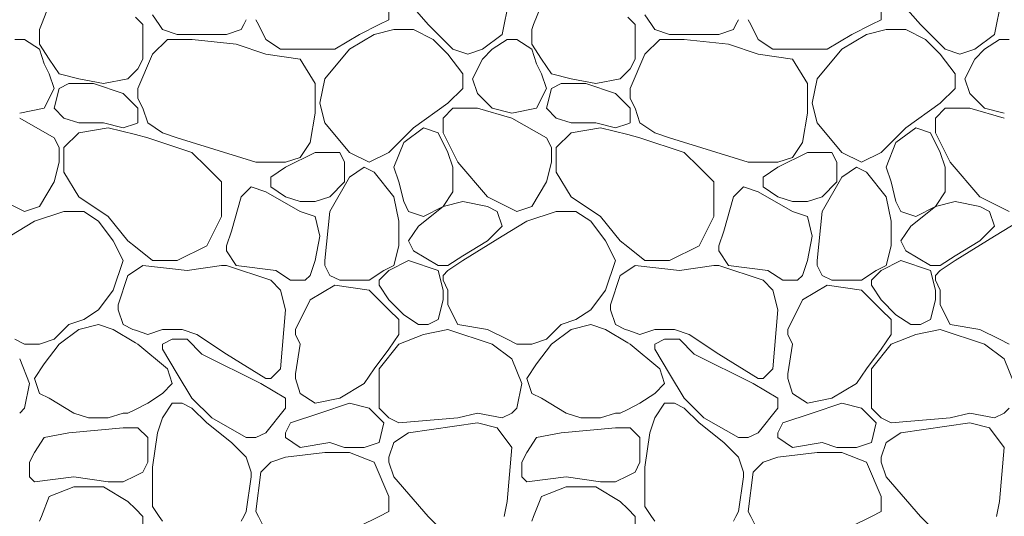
# Model space of a CAD drawing. Header units: millimetres. Extents: x -2373 to 36476, y -53000 to 10500.
# Tile 18 of 35: x 13125 to 13978, y -853 to -422. Entities that reach past the tile are written whole.
import ezdxf

# ---------------------------------------------------------------- set-up
doc = ezdxf.new("R2010")
doc.units = ezdxf.units.MM
doc.header["$MEASUREMENT"] = 0
doc.layers.add('Nouveau_Terrain - original', color=7, linetype='Continuous')

# ---------------------------------------------------------------- blocks, each defined once
blk = doc.blocks.new('*X39')
at = {"layer": 'Nouveau_Terrain - original', "color": 7, "linetype": 'Continuous', "lineweight": 13}
for p, q in [((13448.98, -392.48), (13478.85, -426.61)), ((13875.6, -392.48), (13905.46, -426.61)), ((13150.36, -409.55), (13143.53, -426.61)), ((13444.72, -422.35), (13444.72, -409.55)), ((13544.55, -426.61), (13547.11, -413.81)), ((13576.97, -409.55), (13570.14, -426.61)), ((13871.33, -422.35), (13871.33, -409.55)), ((13971.16, -426.61), (13973.72, -413.81)), ((13231.41, -426.61), (13225.01, -420.21)), ((13245.63, -426.61), (13239.94, -418.08)), ((13321, -422.35), (13318.87, -426.61)), ((13329.53, -422.35), (13331.67, -426.61)), ((13436.19, -426.61), (13444.72, -422.35)), ((13658.03, -426.61), (13651.63, -420.21)), ((13672.25, -426.61), (13666.56, -418.08)), ((13747.61, -422.35), (13745.48, -426.61)), ((13756.15, -422.35), (13758.28, -426.61)), ((13862.8, -426.61), (13871.33, -422.35)), ((13143.53, -426.61), (13141.82, -430.88)), ((13141.82, -430.88), (13141.82, -443.68)), ((13231.41, -456.48), (13231.41, -426.61)), ((13248.48, -430.88), (13245.63, -426.61)), ((13261.27, -435.15), (13248.48, -430.88)), ((13316.73, -430.88), (13303.94, -435.15)), ((13318.87, -426.61), (13316.73, -430.88)), ((13331.67, -426.61), (13338.07, -439.41)), ((13419.12, -435.15), (13436.19, -426.61)), ((13448.98, -430.88), (13431.92, -435.15)), ((13466.05, -430.88), (13448.98, -430.88)), ((13483.11, -439.41), (13466.05, -430.88)), ((13478.85, -426.61), (13500.18, -447.94)), ((13542.84, -435.15), (13544.55, -426.61)), ((13570.14, -426.61), (13568.44, -430.88)), ((13568.44, -430.88), (13568.44, -443.68)), ((13658.03, -456.48), (13658.03, -426.61)), ((13675.09, -430.88), (13672.25, -426.61)), ((13687.89, -435.15), (13675.09, -430.88)), ((13743.35, -430.88), (13730.55, -435.15)), ((13745.48, -426.61), (13743.35, -430.88)), ((13758.28, -426.61), (13764.68, -439.41)), ((13845.74, -435.15), (13862.8, -426.61)), ((13875.6, -430.88), (13858.53, -435.15)), ((13892.66, -430.88), (13875.6, -430.88)), ((13909.73, -439.41), (13892.66, -430.88)), ((13905.46, -426.61), (13926.79, -447.94)), ((13969.45, -435.15), (13971.16, -426.61)), ((13129.02, -439.41), (13120.49, -439.41)), ((13141.82, -447.94), (13129.02, -439.41)), ((13252.74, -439.41), (13239.94, -452.21)), ((13274.07, -439.41), (13252.74, -439.41)), ((13303.94, -435.15), (13261.28, -435.15)), ((13312.47, -443.68), (13274.08, -439.41)), ((13338.07, -452.21), (13312.47, -443.68)), ((13338.07, -439.41), (13350.86, -447.94)), ((13397.79, -447.94), (13419.12, -435.15)), ((13431.92, -435.15), (13410.59, -447.94)), ((13495.91, -452.21), (13483.11, -439.41)), ((13525.78, -447.94), (13542.84, -435.15)), ((13547.11, -439.41), (13534.31, -447.94)), ((13555.64, -439.41), (13547.11, -439.41)), ((13568.44, -447.94), (13555.64, -439.41)), ((13679.36, -439.41), (13666.56, -452.21)), ((13700.69, -439.41), (13679.36, -439.41)), ((13730.55, -435.15), (13687.89, -435.15)), ((13739.08, -443.68), (13700.69, -439.41)), ((13764.68, -452.21), (13739.08, -443.68)), ((13764.68, -439.41), (13777.48, -447.94)), ((13824.4, -447.94), (13845.74, -435.15)), ((13858.53, -435.15), (13837.2, -447.94)), ((13922.53, -452.21), (13909.73, -439.41)), ((13952.39, -447.94), (13969.45, -435.15)), ((13973.72, -439.41), (13960.92, -447.94)), ((13982.25, -439.41), (13973.72, -439.41)), ((13141.82, -443.68), (13150.36, -456.48)), ((13146.09, -460.74), (13141.82, -447.94)), ((13350.86, -447.94), (13376.46, -447.94)), ((13376.46, -447.94), (13397.79, -447.94)), ((13410.59, -447.94), (13389.26, -473.54)), ((13500.18, -447.94), (13512.98, -452.21)), ((13512.98, -452.21), (13525.78, -447.94)), ((13534.31, -447.94), (13525.78, -456.48)), ((13568.44, -443.68), (13576.97, -456.48)), ((13572.7, -460.74), (13568.44, -447.94)), ((13777.48, -447.94), (13803.07, -447.94)), ((13803.07, -447.94), (13824.4, -447.94)), ((13837.2, -447.94), (13815.87, -473.54)), ((13926.79, -447.94), (13939.59, -452.21)), ((13939.59, -452.21), (13952.39, -447.94)), ((13960.92, -447.94), (13952.39, -456.48)), ((13150.36, -456.48), (13158.89, -469.27)), ((13239.94, -452.21), (13227.15, -482.07)), ((13227.15, -465.01), (13231.41, -456.48)), ((13338.07, -452.21), (13367.93, -456.48)), ((13367.93, -456.48), (13380.73, -477.81)), ((13508.71, -469.27), (13495.91, -452.21)), ((13525.78, -456.48), (13517.24, -473.54)), ((13576.97, -456.48), (13585.5, -469.27)), ((13666.56, -452.21), (13653.76, -482.07)), ((13653.76, -465.01), (13658.03, -456.48)), ((13764.68, -452.21), (13794.54, -456.48)), ((13794.54, -456.48), (13807.34, -477.81)), ((13935.32, -469.27), (13922.53, -452.21)), ((13952.39, -456.48), (13943.86, -473.54)), ((13150.36, -469.27), (13146.09, -460.74)), ((13158.89, -469.27), (13175.95, -473.54)), ((13218.61, -473.54), (13225.01, -467.14)), ((13225.01, -467.14), (13227.15, -465.01)), ((13576.97, -469.27), (13572.7, -460.74)), ((13585.5, -469.27), (13602.56, -473.54)), ((13645.23, -473.54), (13651.63, -467.14)), ((13651.63, -467.14), (13653.76, -465.01)), ((13154.62, -482.07), (13150.36, -469.27)), ((13175.95, -473.54), (13197.28, -477.81)), ((13188.75, -477.81), (13214.35, -486.34)), ((13197.28, -477.81), (13218.61, -473.54)), ((13389.26, -473.54), (13384.99, -494.87)), ((13508.71, -482.07), (13508.71, -469.27)), ((13517.24, -473.54), (13521.51, -486.34)), ((13581.24, -482.07), (13576.97, -469.27)), ((13602.57, -473.54), (13623.9, -477.81)), ((13615.36, -477.81), (13640.96, -486.34)), ((13623.9, -477.81), (13645.23, -473.54)), ((13815.87, -473.54), (13811.61, -494.87)), ((13935.32, -482.07), (13935.32, -469.27)), ((13943.86, -473.54), (13948.12, -486.34)), ((13146.09, -499.14), (13154.62, -482.07)), ((13154.62, -499.14), (13158.89, -482.07)), ((13158.89, -482.07), (13167.42, -477.81)), ((13167.42, -477.81), (13188.75, -477.81)), ((13227.15, -482.07), (13227.15, -490.61)), ((13380.73, -477.81), (13380.73, -503.4)), ((13495.91, -494.87), (13508.71, -482.07)), ((13572.7, -499.14), (13581.24, -482.07)), ((13581.23, -499.14), (13585.5, -482.07)), ((13585.5, -482.07), (13594.03, -477.81)), ((13594.03, -477.81), (13615.36, -477.81)), ((13653.76, -482.07), (13653.76, -490.61)), ((13807.34, -477.81), (13807.34, -503.4)), ((13922.53, -494.87), (13935.32, -482.07)), ((13214.35, -486.34), (13225.01, -497)), ((13227.15, -490.61), (13231.41, -499.14)), ((13466.05, -516.2), (13495.91, -494.87)), ((13521.51, -486.34), (13534.31, -499.14)), ((13640.96, -486.34), (13651.63, -497)), ((13653.76, -490.61), (13658.03, -499.14)), ((13892.66, -516.2), (13922.53, -494.87)), ((13948.12, -486.34), (13960.92, -499.14)), ((13124.76, -503.4), (13146.09, -499.14)), ((13163.15, -507.67), (13154.62, -499.14)), ((13225.01, -497), (13227.15, -499.14)), ((13227.15, -499.14), (13227.15, -511.94)), ((13231.41, -499.14), (13235.68, -511.94)), ((13384.99, -494.87), (13389.26, -511.94)), ((13491.65, -507.67), (13500.18, -499.14)), ((13500.18, -499.14), (13508.71, -499.14)), ((13508.71, -499.14), (13521.51, -499.14)), ((13551.37, -507.67), (13521.51, -499.14)), ((13534.31, -499.14), (13551.37, -503.4)), ((13551.37, -503.4), (13572.7, -499.14)), ((13589.77, -507.67), (13581.24, -499.14)), ((13651.63, -497), (13653.76, -499.14)), ((13653.76, -499.14), (13653.76, -511.94)), ((13658.03, -499.14), (13662.29, -511.94)), ((13811.61, -494.87), (13815.87, -511.94)), ((13918.26, -507.67), (13926.79, -499.14)), ((13926.79, -499.14), (13935.32, -499.14)), ((13935.32, -499.14), (13948.12, -499.14)), ((13977.98, -507.67), (13948.12, -499.14)), ((13960.92, -499.14), (13977.98, -503.4)), ((13154.62, -524.74), (13124.76, -507.67)), ((13175.95, -511.94), (13163.15, -507.67)), ((13214.35, -516.2), (13197.28, -511.94)), ((13380.73, -503.4), (13376.46, -529)), ((13491.65, -520.47), (13491.65, -507.67)), ((13581.24, -524.74), (13551.37, -507.67)), ((13602.57, -511.94), (13589.77, -507.67)), ((13640.96, -516.2), (13623.9, -511.94)), ((13807.34, -503.4), (13803.07, -529)), ((13918.26, -520.47), (13918.26, -507.67)), ((13197.28, -511.94), (13175.95, -511.94)), ((13201.55, -516.2), (13175.95, -520.47)), ((13225.01, -522.07), (13201.55, -516.2)), ((13225.01, -512.65), (13214.35, -516.2)), ((13227.15, -511.94), (13225.01, -512.65)), ((13235.68, -511.94), (13248.48, -520.47)), ((13248.48, -520.47), (13261.27, -524.73)), ((13389.26, -511.94), (13410.59, -537.53)), ((13444.72, -537.53), (13466.05, -516.2)), ((13474.58, -516.2), (13457.52, -529)), ((13487.38, -520.47), (13474.58, -516.2)), ((13623.9, -511.94), (13602.57, -511.94)), ((13628.16, -516.2), (13602.57, -520.47)), ((13651.63, -522.07), (13628.16, -516.2)), ((13651.63, -512.65), (13640.96, -516.2)), ((13653.76, -511.94), (13651.63, -512.65)), ((13662.29, -511.94), (13675.09, -520.47)), ((13675.09, -520.47), (13687.89, -524.73)), ((13815.87, -511.94), (13837.2, -537.53)), ((13871.33, -537.53), (13892.66, -516.2)), ((13901.2, -516.2), (13884.13, -529)), ((13913.99, -520.47), (13901.19, -516.2)), ((13158.89, -533.27), (13154.62, -524.73)), ((13175.95, -520.47), (13163.15, -533.27)), ((13235.68, -524.73), (13225.01, -522.07)), ((13274.07, -537.53), (13235.68, -524.73)), ((13261.27, -524.73), (13329.53, -546.06)), ((13495.91, -537.53), (13487.38, -520.47)), ((13491.65, -520.47), (13504.44, -546.07)), ((13585.5, -533.27), (13581.24, -524.73)), ((13602.57, -520.47), (13589.77, -533.27)), ((13662.29, -524.73), (13651.63, -522.07)), ((13700.69, -537.53), (13662.29, -524.73)), ((13687.89, -524.73), (13756.15, -546.06)), ((13922.53, -537.53), (13913.99, -520.47)), ((13918.26, -520.47), (13931.06, -546.07)), ((13158.89, -546.07), (13158.89, -533.27)), ((13163.15, -533.27), (13163.15, -546.07)), ((13376.46, -529), (13367.93, -541.8)), ((13457.52, -529), (13448.98, -550.33)), ((13585.5, -546.07), (13585.5, -533.27)), ((13589.77, -533.27), (13589.77, -546.07)), ((13803.07, -529), (13794.54, -541.8)), ((13884.13, -529), (13875.6, -550.33)), ((13286.87, -550.33), (13274.07, -537.53)), ((13380.73, -537.53), (13355.13, -550.33)), ((13367.93, -541.8), (13355.13, -546.07)), ((13402.06, -537.53), (13380.73, -537.53)), ((13406.32, -546.07), (13402.06, -537.53)), ((13410.59, -537.53), (13427.65, -546.07)), ((13427.65, -546.07), (13444.72, -537.53)), ((13500.18, -550.33), (13495.91, -537.53)), ((13504.44, -546.06), (13530.04, -575.93)), ((13713.49, -550.33), (13700.69, -537.53)), ((13807.34, -537.53), (13781.74, -550.33)), ((13794.54, -541.8), (13781.74, -546.07)), ((13828.67, -537.53), (13807.34, -537.53)), ((13832.94, -546.07), (13828.67, -537.53)), ((13837.2, -537.53), (13854.27, -546.07)), ((13854.27, -546.07), (13871.33, -537.53)), ((13926.79, -550.33), (13922.53, -537.53)), ((13931.06, -546.06), (13956.65, -575.93)), ((13154.62, -563.13), (13158.89, -546.07)), ((13163.15, -546.07), (13163.15, -554.6)), ((13299.67, -563.13), (13286.87, -550.33)), ((13329.53, -546.07), (13355.13, -546.07)), ((13355.13, -550.33), (13342.33, -558.86)), ((13406.32, -563.13), (13406.32, -546.07)), ((13410.59, -558.86), (13423.39, -550.33)), ((13423.39, -550.33), (13431.92, -554.6)), ((13431.92, -554.6), (13448.98, -575.93)), ((13448.98, -550.33), (13453.25, -563.13)), ((13500.18, -571.66), (13500.18, -550.33)), ((13581.23, -563.13), (13585.5, -546.07)), ((13589.77, -546.07), (13589.77, -554.6)), ((13726.28, -563.13), (13713.49, -550.33)), ((13756.15, -546.07), (13781.74, -546.07)), ((13781.74, -550.33), (13768.94, -558.86)), ((13832.94, -563.13), (13832.94, -546.07)), ((13837.2, -558.86), (13850, -550.33)), ((13850, -550.33), (13858.53, -554.6)), ((13858.53, -554.6), (13875.6, -575.93)), ((13875.6, -550.33), (13879.86, -563.13)), ((13926.79, -571.66), (13926.79, -550.33)), ((13163.15, -554.6), (13175.95, -575.93)), ((13342.33, -558.86), (13342.33, -563.13)), ((13393.53, -588.73), (13410.59, -558.86)), ((13589.77, -554.6), (13602.57, -575.93)), ((13768.94, -558.86), (13768.94, -563.13)), ((13820.14, -588.73), (13837.2, -558.86)), ((13141.82, -584.46), (13154.62, -563.13)), ((13154.62, -563.13), (13141.82, -584.46)), ((13299.67, -592.99), (13299.67, -563.13)), ((13325.27, -567.4), (13316.73, -575.93)), ((13338.07, -571.66), (13325.27, -567.4)), ((13342.33, -563.13), (13342.33, -567.4)), ((13342.33, -567.4), (13355.13, -575.93)), ((13393.53, -575.93), (13406.32, -563.13)), ((13453.25, -563.13), (13457.52, -580.19)), ((13568.44, -584.46), (13581.24, -563.13)), ((13581.24, -563.13), (13568.44, -584.46)), ((13726.28, -592.99), (13726.28, -563.13)), ((13751.88, -567.4), (13743.35, -575.93)), ((13764.68, -571.66), (13751.88, -567.4)), ((13768.94, -563.13), (13768.94, -567.4)), ((13768.95, -567.4), (13781.74, -575.93)), ((13820.14, -575.93), (13832.94, -563.13)), ((13879.86, -563.13), (13884.13, -580.19)), ((13129.02, -588.73), (13103.43, -575.93)), ((13175.95, -575.93), (13201.55, -592.99)), ((13316.73, -575.93), (13308.2, -605.79)), ((13367.93, -588.73), (13338.07, -571.66)), ((13355.13, -575.93), (13367.93, -580.19)), ((13380.73, -580.19), (13393.53, -575.93)), ((13448.98, -575.93), (13453.25, -597.26)), ((13491.65, -584.46), (13500.18, -571.66)), ((13555.64, -588.73), (13530.04, -575.93)), ((13602.57, -575.93), (13628.16, -592.99)), ((13743.35, -575.93), (13734.82, -605.79)), ((13794.54, -588.73), (13764.68, -571.66)), ((13781.74, -575.93), (13794.54, -580.19)), ((13807.34, -580.19), (13820.14, -575.93)), ((13875.6, -575.93), (13879.86, -597.26)), ((13918.26, -584.46), (13926.79, -571.66)), ((13982.25, -588.73), (13956.65, -575.93)), ((13141.82, -584.46), (13129.02, -588.73)), ((13367.93, -580.19), (13380.73, -580.19)), ((13380.73, -592.99), (13367.93, -588.73)), ((13457.52, -580.19), (13461.78, -588.73)), ((13461.78, -588.73), (13474.58, -592.99)), ((13491.65, -584.46), (13470.32, -601.53)), ((13474.58, -592.99), (13491.65, -584.46)), ((13508.71, -580.19), (13491.65, -584.46)), ((13530.04, -584.46), (13508.71, -580.19)), ((13538.57, -588.73), (13530.04, -584.46)), ((13568.44, -584.46), (13555.64, -588.73)), ((13794.54, -580.19), (13807.34, -580.19)), ((13807.34, -592.99), (13794.54, -588.73)), ((13884.13, -580.19), (13888.4, -588.73)), ((13888.4, -588.73), (13901.19, -592.99)), ((13918.26, -584.46), (13896.93, -601.53)), ((13901.2, -592.99), (13918.26, -584.46)), ((13935.32, -580.19), (13918.26, -584.46)), ((13956.66, -584.46), (13935.32, -580.19)), ((13965.19, -588.73), (13956.65, -584.46)), ((13163.15, -588.73), (13137.56, -597.26)), ((13180.22, -588.73), (13163.15, -588.73)), ((13193.02, -597.26), (13180.22, -588.73)), ((13201.55, -592.99), (13218.61, -614.32)), ((13286.87, -618.59), (13299.67, -592.99)), ((13384.99, -610.06), (13380.73, -592.99)), ((13389.26, -631.39), (13393.53, -588.73)), ((13542.84, -601.52), (13538.57, -588.73)), ((13589.77, -588.73), (13564.17, -597.26)), ((13606.83, -588.73), (13589.77, -588.73)), ((13619.63, -597.26), (13606.83, -588.73)), ((13628.16, -592.99), (13645.23, -614.32)), ((13713.49, -618.59), (13726.28, -592.99)), ((13811.61, -610.06), (13807.34, -592.99)), ((13815.87, -631.39), (13820.14, -588.73)), ((13969.45, -601.52), (13965.19, -588.73)), ((13137.56, -597.26), (13116.23, -610.06)), ((13205.82, -614.32), (13193.02, -597.26)), ((13453.25, -597.26), (13453.25, -610.06)), ((13470.32, -601.52), (13461.78, -614.32)), ((13530.04, -614.32), (13542.84, -601.52)), ((13564.17, -597.26), (13542.84, -610.06)), ((13632.43, -614.32), (13619.63, -597.26)), ((13879.86, -597.26), (13879.86, -610.06)), ((13896.93, -601.52), (13888.4, -614.32)), ((13956.65, -614.32), (13969.45, -601.52)), ((13990.78, -597.26), (13969.45, -610.06)), ((13308.2, -605.79), (13303.94, -618.59)), ((13380.73, -631.39), (13384.99, -610.06)), ((13453.25, -610.06), (13453.25, -618.59)), ((13542.84, -610.06), (13508.71, -631.39)), ((13734.82, -605.79), (13730.55, -618.59)), ((13807.34, -631.39), (13811.61, -610.06)), ((13879.86, -610.06), (13879.86, -618.59)), ((13969.45, -610.06), (13935.32, -631.39)), ((13214.35, -631.39), (13205.82, -614.32)), ((13218.61, -614.32), (13225.01, -619.44)), ((13225.01, -619.44), (13239.94, -631.39)), ((13261.28, -631.39), (13286.87, -618.59)), ((13303.94, -618.59), (13303.94, -622.86)), ((13453.25, -618.59), (13448.98, -635.65)), ((13461.78, -614.32), (13466.05, -622.86)), ((13466.05, -622.86), (13487.38, -635.65)), ((13508.71, -627.12), (13530.04, -614.32)), ((13640.96, -631.39), (13632.43, -614.32)), ((13645.23, -614.32), (13651.63, -619.44)), ((13651.63, -619.44), (13666.56, -631.39)), ((13687.89, -631.39), (13713.49, -618.59)), ((13730.55, -618.59), (13730.55, -622.86)), ((13879.86, -618.59), (13875.6, -635.65)), ((13888.4, -614.32), (13892.66, -622.86)), ((13892.66, -622.86), (13913.99, -635.65)), ((13935.32, -627.12), (13956.65, -614.32)), ((13303.94, -622.86), (13312.47, -635.65)), ((13487.38, -639.92), (13461.78, -631.39)), ((13495.91, -635.65), (13508.71, -627.12)), ((13730.55, -622.86), (13739.08, -635.65)), ((13913.99, -639.92), (13888.4, -631.39)), ((13922.53, -635.65), (13935.32, -627.12)), ((13205.82, -656.98), (13214.35, -631.39)), ((13225.01, -639.92), (13231.41, -635.65)), ((13231.41, -635.65), (13269.81, -639.92)), ((13239.94, -631.39), (13261.28, -631.39)), ((13269.81, -639.92), (13299.67, -635.65)), ((13299.67, -635.65), (13303.94, -635.65)), ((13303.94, -635.65), (13342.33, -648.45)), ((13312.47, -635.65), (13346.6, -639.92)), ((13376.46, -644.19), (13380.73, -631.39)), ((13389.26, -635.65), (13389.26, -631.39)), ((13393.53, -644.19), (13389.26, -635.65)), ((13448.98, -635.65), (13440.45, -639.92)), ((13461.78, -631.39), (13444.72, -639.92)), ((13487.38, -635.65), (13495.91, -635.65)), ((13508.71, -631.39), (13495.91, -639.92)), ((13632.43, -656.98), (13640.96, -631.39)), ((13651.63, -639.92), (13658.03, -635.65)), ((13658.03, -635.65), (13696.42, -639.92)), ((13666.56, -631.39), (13687.89, -631.39)), ((13696.42, -639.92), (13726.28, -635.65)), ((13726.28, -635.65), (13730.55, -635.65)), ((13730.55, -635.65), (13768.94, -648.45)), ((13739.08, -635.65), (13773.21, -639.92)), ((13803.07, -644.19), (13807.34, -631.39)), ((13815.87, -635.65), (13815.87, -631.39)), ((13820.14, -644.19), (13815.87, -635.65)), ((13875.6, -635.65), (13867.07, -639.92)), ((13888.4, -631.39), (13871.33, -639.92)), ((13913.99, -635.65), (13922.53, -635.65)), ((13935.32, -631.39), (13922.53, -639.92)), ((13210.08, -669.78), (13218.61, -644.19)), ((13218.61, -644.19), (13225.01, -639.92)), ((13346.6, -639.92), (13359.4, -648.45)), ((13372.19, -648.45), (13376.46, -644.19)), ((13402.06, -648.45), (13393.53, -644.19)), ((13440.45, -639.92), (13427.65, -648.45)), ((13444.72, -639.92), (13436.19, -648.45)), ((13491.65, -656.98), (13487.38, -639.92)), ((13491.65, -644.19), (13495.91, -639.92)), ((13491.65, -648.45), (13491.65, -644.19)), ((13636.69, -669.78), (13645.23, -644.19)), ((13645.23, -644.19), (13651.63, -639.92)), ((13773.21, -639.92), (13786.01, -648.45)), ((13798.81, -648.45), (13803.07, -644.19)), ((13828.67, -648.45), (13820.14, -644.19)), ((13867.07, -639.92), (13854.27, -648.45)), ((13871.33, -639.92), (13862.8, -648.45)), ((13918.26, -656.98), (13913.99, -639.92)), ((13918.26, -644.19), (13922.53, -639.92)), ((13918.26, -648.45), (13918.26, -644.19)), ((13342.33, -648.45), (13350.86, -656.98)), ((13359.4, -648.45), (13372.19, -648.45)), ((13397.79, -652.72), (13376.46, -665.52)), ((13427.66, -656.98), (13397.79, -652.72)), ((13414.86, -648.45), (13402.06, -648.45)), ((13419.12, -648.45), (13414.86, -648.45)), ((13427.65, -648.45), (13419.12, -648.45)), ((13436.19, -648.45), (13436.19, -652.72)), ((13436.19, -652.72), (13444.72, -665.52)), ((13491.65, -648.45), (13495.91, -656.98)), ((13768.94, -648.45), (13777.48, -656.98)), ((13786.01, -648.45), (13798.81, -648.45)), ((13824.4, -652.72), (13803.07, -665.52)), ((13854.27, -656.98), (13824.41, -652.72)), ((13841.47, -648.45), (13828.67, -648.45)), ((13845.74, -648.45), (13841.47, -648.45)), ((13854.27, -648.45), (13845.74, -648.45)), ((13862.8, -648.45), (13862.8, -652.72)), ((13862.8, -652.72), (13871.33, -665.52)), ((13918.26, -648.45), (13922.53, -656.98)), ((13193.02, -674.05), (13205.82, -656.98)), ((13350.86, -656.98), (13355.13, -674.05)), ((13444.72, -674.05), (13427.65, -656.98)), ((13491.65, -656.98), (13491.65, -665.52)), ((13495.91, -656.98), (13495.91, -665.52)), ((13619.63, -674.05), (13632.43, -656.98)), ((13777.48, -656.98), (13781.74, -674.05)), ((13871.33, -674.05), (13854.27, -656.98)), ((13918.26, -656.98), (13918.26, -665.52)), ((13922.53, -656.98), (13922.53, -665.52)), ((13210.08, -674.05), (13210.08, -669.78)), ((13376.46, -665.52), (13363.66, -691.11)), ((13444.72, -665.52), (13457.52, -678.32)), ((13491.65, -665.52), (13487.38, -682.58)), ((13495.91, -665.52), (13495.91, -669.78)), ((13495.91, -669.78), (13504.44, -686.85)), ((13636.69, -674.05), (13636.69, -669.78)), ((13803.07, -665.52), (13790.28, -691.11)), ((13871.33, -665.52), (13884.13, -678.32)), ((13918.26, -665.52), (13913.99, -682.58)), ((13922.53, -665.52), (13922.53, -669.78)), ((13922.53, -669.78), (13931.06, -686.85)), ((13180.22, -682.58), (13193.02, -674.05)), ((13214.35, -686.85), (13210.08, -674.05)), ((13355.13, -674.05), (13350.86, -725.25)), ((13453.25, -682.58), (13444.72, -674.05)), ((13470.32, -686.85), (13457.52, -678.32)), ((13606.83, -682.58), (13619.63, -674.05)), ((13640.96, -686.85), (13636.69, -674.05)), ((13781.74, -674.05), (13777.48, -725.25)), ((13879.86, -682.58), (13871.33, -674.05)), ((13896.93, -686.85), (13884.13, -678.32)), ((13154.62, -699.65), (13167.42, -686.85)), ((13167.42, -686.85), (13180.22, -682.58)), ((13193.02, -686.85), (13175.95, -691.11)), ((13205.82, -691.11), (13193.02, -686.85)), ((13225.01, -702.63), (13205.82, -691.11)), ((13222.88, -691.11), (13214.35, -686.85)), ((13225.01, -691.82), (13222.88, -691.11)), ((13265.54, -691.11), (13278.34, -695.38)), ((13453.25, -695.38), (13453.25, -682.58)), ((13478.85, -686.85), (13470.32, -686.85)), ((13487.38, -682.58), (13478.85, -686.85)), ((13504.44, -686.85), (13530.04, -691.11)), ((13581.24, -699.65), (13594.03, -686.85)), ((13594.03, -686.85), (13606.83, -682.58)), ((13619.63, -686.85), (13602.57, -691.11)), ((13632.43, -691.11), (13619.63, -686.85)), ((13651.63, -702.63), (13632.43, -691.11)), ((13649.49, -691.11), (13640.96, -686.85)), ((13651.63, -691.82), (13649.49, -691.11)), ((13692.15, -691.11), (13704.95, -695.38)), ((13879.86, -695.38), (13879.86, -682.58)), ((13905.46, -686.85), (13896.93, -686.85)), ((13913.99, -682.58), (13905.46, -686.85)), ((13931.06, -686.85), (13956.65, -691.11)), ((13175.95, -691.11), (13158.89, -703.91)), ((13235.68, -695.38), (13225.01, -691.82)), ((13235.68, -695.38), (13248.48, -691.11)), ((13248.48, -691.11), (13265.54, -691.11)), ((13278.34, -695.38), (13303.94, -712.44)), ((13363.66, -691.11), (13363.66, -695.38)), ((13363.66, -695.38), (13367.93, -703.91)), ((13444.72, -708.18), (13453.25, -695.38)), ((13474.58, -695.38), (13453.25, -703.91)), ((13495.91, -691.11), (13474.58, -695.38)), ((13534.31, -703.91), (13495.91, -691.11)), ((13530.04, -691.11), (13547.11, -699.65)), ((13602.57, -691.11), (13585.5, -703.91)), ((13662.29, -695.38), (13651.63, -691.82)), ((13662.29, -695.38), (13675.09, -691.11)), ((13675.09, -691.11), (13692.15, -691.11)), ((13704.95, -695.38), (13730.55, -712.44)), ((13790.28, -691.11), (13790.28, -695.38)), ((13790.28, -695.38), (13794.54, -703.91)), ((13871.33, -708.18), (13879.86, -695.38)), ((13901.19, -695.38), (13879.86, -703.91)), ((13922.53, -691.11), (13901.2, -695.38)), ((13960.92, -703.91), (13922.53, -691.11)), ((13956.65, -691.11), (13973.72, -699.65)), ((13120.49, -699.65), (13129.02, -703.91)), ((13129.02, -703.91), (13141.82, -703.91)), ((13141.82, -703.91), (13154.62, -699.65)), ((13158.89, -703.91), (13146.09, -720.98)), ((13227.15, -703.91), (13225.01, -702.63)), ((13252.74, -725.24), (13227.15, -703.91)), ((13257.01, -699.65), (13248.48, -703.91)), ((13248.48, -703.91), (13248.48, -708.18)), ((13269.81, -699.65), (13257.01, -699.65)), ((13282.61, -712.44), (13269.81, -699.65)), ((13367.93, -703.91), (13363.66, -729.51)), ((13453.25, -703.91), (13436.19, -725.24)), ((13551.37, -716.71), (13534.31, -703.91)), ((13547.11, -699.65), (13555.64, -703.91)), ((13555.64, -703.91), (13568.44, -703.91)), ((13568.44, -703.91), (13581.24, -699.65)), ((13585.5, -703.91), (13572.7, -720.98)), ((13653.76, -703.91), (13651.63, -702.63)), ((13679.36, -725.24), (13653.76, -703.91)), ((13683.62, -699.65), (13675.09, -703.91)), ((13675.09, -703.91), (13675.09, -708.18)), ((13696.42, -699.65), (13683.62, -699.65)), ((13709.22, -712.44), (13696.42, -699.65)), ((13794.54, -703.91), (13790.28, -729.51)), ((13879.86, -703.91), (13862.8, -725.24)), ((13977.99, -716.71), (13960.92, -703.91)), ((13973.72, -699.65), (13982.25, -703.91)), ((13248.48, -708.18), (13261.28, -729.51)), ((13333.8, -738.04), (13282.61, -712.44)), ((13303.94, -712.44), (13338.07, -733.77)), ((13431.92, -725.24), (13444.72, -708.18)), ((13675.09, -708.18), (13687.89, -729.51)), ((13760.41, -738.04), (13709.22, -712.44)), ((13730.55, -712.44), (13764.68, -733.77)), ((13858.53, -725.24), (13871.33, -708.18)), ((13133.29, -738.04), (13124.76, -716.71)), ((13146.09, -720.98), (13137.56, -733.77)), ((13559.9, -738.04), (13551.37, -716.71)), ((13572.7, -720.98), (13564.17, -733.77)), ((13986.52, -738.04), (13977.99, -716.71)), ((13257.01, -738.04), (13252.74, -725.24)), ((13261.28, -729.51), (13274.07, -750.84)), ((13350.86, -725.24), (13342.33, -733.77)), ((13363.66, -729.51), (13363.66, -733.77)), ((13423.39, -738.04), (13431.92, -725.24)), ((13436.19, -725.24), (13436.19, -738.04)), ((13683.62, -738.04), (13679.36, -725.24)), ((13687.89, -729.51), (13700.69, -750.84)), ((13777.48, -725.24), (13768.94, -733.77)), ((13790.28, -729.51), (13790.28, -733.77)), ((13850, -738.04), (13858.53, -725.24)), ((13862.8, -725.24), (13862.8, -738.04)), ((13129.02, -759.37), (13133.29, -738.04)), ((13137.56, -733.77), (13141.82, -746.57)), ((13248.48, -746.57), (13257.01, -738.04)), ((13355.13, -750.84), (13333.8, -738.04)), ((13342.33, -733.77), (13338.07, -733.77)), ((13363.66, -733.77), (13367.93, -746.57)), ((13402.06, -750.84), (13423.39, -738.04)), ((13436.19, -738.04), (13436.19, -759.37)), ((13555.64, -759.37), (13559.9, -738.04)), ((13564.17, -733.77), (13568.44, -746.57)), ((13675.09, -746.57), (13683.62, -738.04)), ((13781.74, -750.84), (13760.41, -738.04)), ((13768.94, -733.77), (13764.68, -733.77)), ((13790.28, -733.77), (13794.54, -746.57)), ((13828.67, -750.84), (13850, -738.04)), ((13862.8, -738.04), (13862.8, -759.37)), ((13141.82, -746.57), (13150.36, -750.84)), ((13150.36, -750.84), (13171.69, -763.64)), ((13235.68, -755.11), (13248.48, -746.57)), ((13367.93, -746.57), (13380.73, -755.11)), ((13568.44, -746.57), (13576.97, -750.84)), ((13576.97, -750.84), (13598.3, -763.64)), ((13662.29, -755.11), (13675.09, -746.57)), ((13794.54, -746.57), (13807.34, -755.11)), ((13225.01, -760.44), (13235.68, -755.11)), ((13248.48, -767.9), (13257.01, -755.11)), ((13257.01, -755.11), (13265.54, -755.11)), ((13265.54, -755.11), (13274.07, -759.37)), ((13274.07, -750.84), (13291.14, -767.9)), ((13355.13, -759.37), (13355.13, -750.84)), ((13380.73, -755.11), (13402.06, -750.84)), ((13410.59, -755.11), (13384.99, -763.64)), ((13427.65, -759.37), (13410.59, -755.11)), ((13651.63, -760.44), (13662.29, -755.11)), ((13675.09, -767.9), (13683.62, -755.11)), ((13683.62, -755.11), (13692.15, -755.11)), ((13692.15, -755.11), (13700.69, -759.37)), ((13700.69, -750.84), (13717.75, -767.9)), ((13781.74, -759.37), (13781.74, -750.84)), ((13807.34, -755.11), (13828.67, -750.84)), ((13837.2, -755.11), (13811.61, -763.64)), ((13854.27, -759.37), (13837.2, -755.11)), ((13124.76, -763.64), (13129.02, -759.37)), ((13171.69, -763.64), (13184.48, -767.9)), ((13201.55, -767.9), (13214.35, -763.64)), ((13214.35, -763.64), (13218.61, -763.64)), ((13218.61, -763.64), (13225.01, -760.44)), ((13274.07, -759.37), (13286.87, -772.17)), ((13338.07, -780.7), (13355.13, -759.37)), ((13384.99, -763.64), (13359.4, -772.17)), ((13440.45, -772.17), (13427.65, -759.37)), ((13436.19, -759.37), (13444.72, -767.9)), ((13504.44, -767.9), (13521.51, -763.64)), ((13521.51, -763.64), (13542.84, -767.9)), ((13542.84, -767.9), (13551.37, -763.64)), ((13551.37, -763.64), (13555.64, -759.37)), ((13598.3, -763.64), (13611.1, -767.9)), ((13628.16, -767.9), (13640.96, -763.64)), ((13640.96, -763.64), (13645.23, -763.64)), ((13645.23, -763.64), (13651.63, -760.44)), ((13700.69, -759.37), (13713.49, -772.17)), ((13764.68, -780.7), (13781.74, -759.37)), ((13811.61, -763.64), (13786.01, -772.17)), ((13867.07, -772.17), (13854.27, -759.37)), ((13862.8, -759.37), (13871.33, -767.9)), ((13931.06, -767.9), (13948.12, -763.64)), ((13948.12, -763.64), (13969.45, -767.9)), ((13969.45, -767.9), (13977.99, -763.64)), ((13977.99, -763.64), (13982.25, -759.37)), ((13184.48, -767.9), (13201.55, -767.9)), ((13244.21, -780.7), (13248.48, -767.9)), ((13286.87, -772.17), (13308.2, -789.23)), ((13291.14, -767.9), (13321, -784.97)), ((13359.4, -772.17), (13355.13, -780.7)), ((13436.19, -789.23), (13440.45, -772.17)), ((13444.72, -767.9), (13453.25, -772.17)), ((13453.25, -772.17), (13504.44, -767.9)), ((13521.51, -772.17), (13461.78, -780.7)), ((13538.57, -776.44), (13521.51, -772.17)), ((13611.1, -767.9), (13628.16, -767.9)), ((13670.82, -780.7), (13675.09, -767.9)), ((13713.49, -772.17), (13734.82, -789.23)), ((13717.75, -767.9), (13747.62, -784.97)), ((13786.01, -772.17), (13781.74, -780.7)), ((13862.8, -789.23), (13867.07, -772.17)), ((13871.33, -767.9), (13879.86, -772.17)), ((13879.86, -772.17), (13931.06, -767.9)), ((13948.12, -772.17), (13888.4, -780.7)), ((13965.19, -776.44), (13948.12, -772.17)), ((13167.42, -780.7), (13146.09, -784.97)), ((13214.35, -776.44), (13167.42, -780.7)), ((13225.01, -776.44), (13214.35, -776.44)), ((13227.15, -776.44), (13225.01, -776.44)), ((13235.68, -784.97), (13227.15, -776.44)), ((13239.94, -810.57), (13244.21, -780.7)), ((13329.53, -784.97), (13338.07, -780.7)), ((13355.13, -780.7), (13355.13, -784.97)), ((13461.78, -780.7), (13448.98, -789.23)), ((13551.37, -793.5), (13538.57, -776.44)), ((13594.03, -780.7), (13572.7, -784.97)), ((13640.96, -776.44), (13594.03, -780.7)), ((13651.63, -776.44), (13640.96, -776.44)), ((13653.76, -776.44), (13651.63, -776.44)), ((13662.29, -784.97), (13653.76, -776.44)), ((13666.56, -810.57), (13670.82, -780.7)), ((13756.15, -784.97), (13764.68, -780.7)), ((13781.74, -780.7), (13781.74, -784.97)), ((13888.4, -780.7), (13875.6, -789.23)), ((13977.99, -793.5), (13965.19, -776.44)), ((13146.09, -784.97), (13137.56, -797.77)), ((13235.68, -784.97), (13235.68, -806.3)), ((13308.2, -789.23), (13321, -802.03)), ((13321, -784.97), (13329.53, -784.97)), ((13355.13, -784.97), (13367.93, -793.5)), ((13367.93, -793.5), (13393.53, -789.23)), ((13393.53, -789.23), (13406.32, -793.5)), ((13423.39, -793.5), (13436.19, -789.23)), ((13448.98, -789.23), (13444.72, -802.03)), ((13547.11, -840.43), (13551.37, -793.5)), ((13572.7, -784.97), (13564.17, -797.77)), ((13662.29, -784.97), (13662.29, -806.3)), ((13734.82, -789.23), (13747.61, -802.03)), ((13747.61, -784.97), (13756.15, -784.97)), ((13781.74, -784.97), (13794.54, -793.5)), ((13794.54, -793.5), (13820.14, -789.23)), ((13820.14, -789.23), (13832.94, -793.5)), ((13850, -793.5), (13862.8, -789.23)), ((13875.6, -789.23), (13871.33, -802.03)), ((13973.72, -840.43), (13977.99, -793.5)), ((13137.56, -797.77), (13133.29, -806.3)), ((13389.26, -797.77), (13355.13, -802.03)), ((13410.59, -797.77), (13389.26, -797.77)), ((13406.32, -793.5), (13423.39, -793.5)), ((13431.92, -806.3), (13410.59, -797.77)), ((13564.17, -797.77), (13559.9, -806.3)), ((13815.87, -797.77), (13781.74, -802.03)), ((13837.2, -797.77), (13815.87, -797.77)), ((13832.94, -793.5), (13850, -793.5)), ((13858.53, -806.3), (13837.2, -797.77)), ((13133.29, -806.3), (13133.29, -819.1)), ((13235.68, -806.3), (13231.41, -814.83)), ((13321, -802.03), (13325.27, -814.83)), ((13342.33, -806.3), (13333.8, -814.83)), ((13355.13, -802.03), (13342.33, -806.3)), ((13444.72, -836.16), (13431.92, -806.3)), ((13444.72, -802.03), (13444.72, -806.3)), ((13444.72, -806.3), (13448.98, -819.1)), ((13559.9, -806.3), (13559.9, -819.1)), ((13662.29, -806.3), (13658.03, -814.83)), ((13747.61, -802.03), (13751.88, -814.83)), ((13768.94, -806.3), (13760.41, -814.83)), ((13781.74, -802.03), (13768.94, -806.3)), ((13871.33, -836.16), (13858.53, -806.3)), ((13871.33, -802.03), (13871.33, -806.3)), ((13871.33, -806.3), (13875.6, -819.1)), ((13225.01, -818.03), (13214.35, -823.36)), ((13231.41, -814.83), (13225.01, -818.03)), ((13239.94, -827.63), (13239.94, -810.57)), ((13325.27, -819.1), (13321, -848.96)), ((13325.27, -814.83), (13325.27, -819.1)), ((13333.8, -814.83), (13329.53, -848.96)), ((13448.98, -819.1), (13478.85, -853.23)), ((13651.63, -818.03), (13640.96, -823.36)), ((13658.03, -814.83), (13651.63, -818.03)), ((13666.56, -827.63), (13666.56, -810.57)), ((13751.88, -819.1), (13747.61, -848.96)), ((13751.88, -814.83), (13751.88, -819.1)), ((13760.41, -814.83), (13756.15, -848.96)), ((13875.6, -819.1), (13905.46, -853.23)), ((13133.29, -819.1), (13137.56, -823.36)), ((13137.56, -823.36), (13171.69, -819.1)), ((13171.69, -819.1), (13201.55, -823.36)), ((13218.61, -840.43), (13197.28, -827.63)), ((13201.55, -823.36), (13214.35, -823.36)), ((13559.9, -819.1), (13564.17, -823.36)), ((13564.17, -823.36), (13598.3, -819.1)), ((13598.3, -819.1), (13628.16, -823.36)), ((13645.23, -840.43), (13623.9, -827.63)), ((13628.16, -823.36), (13640.96, -823.36)), ((13171.69, -827.63), (13150.36, -836.16)), ((13197.28, -827.63), (13171.69, -827.63)), ((13239.94, -844.69), (13239.94, -827.63)), ((13598.3, -827.63), (13576.97, -836.16)), ((13623.9, -827.63), (13598.3, -827.63)), ((13666.56, -844.69), (13666.56, -827.63)), ((13150.36, -836.16), (13143.53, -853.23)), ((13225.01, -846.83), (13218.61, -840.43)), ((13444.72, -848.96), (13444.72, -836.16)), ((13544.55, -853.23), (13547.11, -840.43)), ((13576.97, -836.16), (13570.14, -853.23)), ((13651.63, -846.83), (13645.23, -840.43)), ((13871.33, -848.96), (13871.33, -836.16)), ((13971.16, -853.23), (13973.72, -840.43)), ((13231.41, -853.23), (13225.01, -846.83)), ((13245.63, -853.23), (13239.94, -844.69)), ((13321, -848.96), (13318.87, -853.23)), ((13329.53, -848.96), (13331.67, -853.23)), ((13436.19, -853.23), (13444.72, -848.96)), ((13658.03, -853.23), (13651.63, -846.83)), ((13672.25, -853.23), (13666.56, -844.69)), ((13747.61, -848.96), (13745.48, -853.23)), ((13756.15, -848.96), (13758.28, -853.23)), ((13862.8, -853.23), (13871.33, -848.96)), ((13143.53, -853.23), (13141.82, -857.49)), ((13231.41, -883.09), (13231.41, -853.23)), ((13248.48, -857.49), (13245.63, -853.23)), ((13318.87, -853.23), (13316.73, -857.49)), ((13331.67, -853.23), (13338.07, -866.03)), ((13419.12, -861.76), (13436.19, -853.23)), ((13478.85, -853.23), (13500.18, -874.56)), ((13570.14, -853.23), (13568.44, -857.49)), ((13658.03, -883.09), (13658.03, -853.23)), ((13675.09, -857.49), (13672.25, -853.23)), ((13745.48, -853.23), (13743.35, -857.49)), ((13758.28, -853.23), (13764.68, -866.03)), ((13845.74, -861.76), (13862.8, -853.23)), ((13905.46, -853.23), (13926.79, -874.56))]:
    blk.add_line(p, q, dxfattribs=at)
blk = doc.blocks.new('Élément de coupe_37')
at = {"layer": 'Nouveau_Terrain - original', "lineweight": 0}
blk.add_blockref('*X39', (0, 0), dxfattribs=at)

msp = doc.modelspace()

# ---------------------------------------------------------------- block references
at = {"layer": 'Nouveau_Terrain - original', "lineweight": 0}
msp.add_blockref('Élément de coupe_37', (0, 0), dxfattribs=at)

doc.saveas('drawing.dxf')
